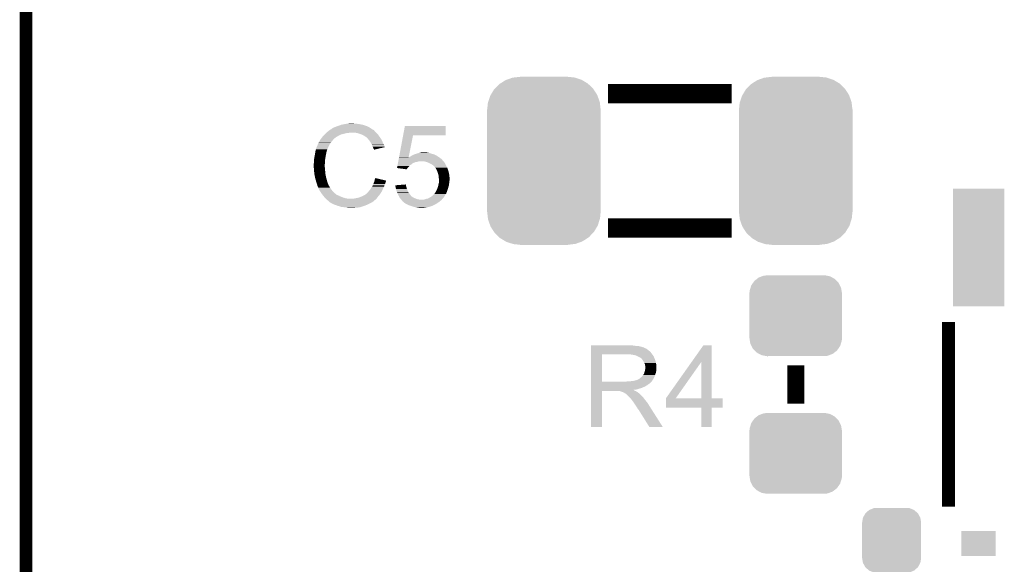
# Model space of a CAD drawing. Extents: x -1.3 to 24.2, y -3.9 to 53.4.
# Tile 39 of 57: x -1.3 to 10.4, y 33.7 to 40.2. Entities that reach past the tile are written whole.
import ezdxf

# ---------------------------------------------------------------- set-up
doc = ezdxf.new("R2010")
doc.units = 0
doc.layers.get('0').update_dxf_attribs({"linetype": 'CONTINUOUS'})
for name, color, linetype in [('TWO-WIRE_ETH_3_CLICK_V103_GKO', 9, 'CONTINUOUS'), ('TWO-WIRE_ETH_3_CLICK_V103_GTO', 11, 'CONTINUOUS'), ('TWO-WIRE_ETH_3_CLICK_V103_GTS', 8, 'CONTINUOUS')]:
    doc.layers.add(name, color=color, linetype=linetype)

# ---------------------------------------------------------------- blocks, each defined once
blk = doc.blocks.new('RECTANGLE_100')
blk.add_solid([(0.20447, 0.14986), (0.20447, -0.14986), (-0.20447, 0.14986), (-0.20447, -0.14986)])
blk = doc.blocks.new('RECTANGLE_120')
blk.add_solid([(0.30607, 0.70104), (0.30607, -0.70104), (-0.30607, 0.70104), (-0.30607, -0.70104)])
blk = doc.blocks.new('CUSTOM_123')
for points in [[(-0.521768, 0.92018), (-0.458702, 0.96078), (0.523942, 0.92018), (0.456402, 0.96078)], [(-0.458702, 0.96078), (-0.444408, 0.965888), (0.456402, 0.96078), (0.447904, 0.965888)], [(-0.444408, 0.965888), (-0.375158, 0.990632), (0.447904, 0.965888), (0.371302, 0.990632)], [(-0.375158, 0.990632), (-0.353176, 0.993158), (0.371302, 0.990632), (0.36348, 0.993158)], [(-0.353176, 0.993158), (-0.287056, 1.000756), (0.36348, 0.993158), (0.28702, 1.000756)], [(-0.287056, 1.000756), (-0.28702, 1.00076), (0.28702, 1.000756), (0.28702, 1.00076)], [(-0.28702, 1.00076), (-0.28702, 1.00203), (0.28702, 1.00076), (0.28702, 1.00203)], [(-0.634284, 0.783822), (-0.595062, 0.849068), (0.635656, 0.783822), (0.593656, 0.849068)], [(-0.595062, 0.849068), (-0.585994, 0.85842), (0.593656, 0.849068), (0.587634, 0.85842)], [(-0.585994, 0.85842), (-0.5333, 0.912756), (0.587634, 0.85842), (0.5316, 0.912756)], [(-0.5333, 0.912756), (-0.521768, 0.92018), (0.5316, 0.912756), (0.523942, 0.92018)], [(-0.664272, 0.700278), (-0.64077, 0.77303), (0.66551, 0.700278), (0.639514, 0.77303)], [(-0.64077, 0.77303), (-0.634284, 0.783822), (0.639514, 0.77303), (0.635656, 0.783822)], [(-0.67691, -0.61214), (-0.67691, 0.61214), (0.67691, -0.61214), (0.67691, 0.61214)], [(-0.67564, 0.61214), (-0.668042, 0.688606), (0.67564, 0.61214), (0.666852, 0.688606)], [(-0.668042, 0.688606), (-0.664272, 0.700278), (0.666852, 0.688606), (0.66551, 0.700278)], [(-0.666852, -0.6886), (-0.67564, -0.61214), (0.668042, -0.6886), (0.67564, -0.61214)], [(-0.665512, -0.700278), (-0.666852, -0.6886), (0.664268, -0.700278), (0.668042, -0.6886)], [(-0.639518, -0.773024), (-0.665512, -0.700278), (0.64077, -0.773024), (0.664268, -0.700278)], [(-0.63566, -0.783822), (-0.639518, -0.773024), (0.634278, -0.783822), (0.64077, -0.773024)], [(-0.59366, -0.849062), (-0.63566, -0.783822), (0.595062, -0.849062), (0.634278, -0.783822)], [(-0.587636, -0.85842), (-0.59366, -0.849062), (0.585986, -0.85842), (0.595062, -0.849062)], [(-0.531608, -0.912752), (-0.587636, -0.85842), (0.5333, -0.912752), (0.585986, -0.85842)], [(-0.523948, -0.920182), (-0.531608, -0.912752), (0.521758, -0.920182), (0.5333, -0.912752)], [(-0.45642, -0.960774), (-0.523948, -0.920182), (0.458702, -0.960774), (0.521758, -0.920182)], [(-0.44791, -0.96589), (-0.45642, -0.960774), (0.444384, -0.96589), (0.458702, -0.960774)], [(-0.37133, -0.990628), (-0.44791, -0.96589), (0.375158, -0.990628), (0.444384, -0.96589)], [(-0.363486, -0.993162), (-0.37133, -0.990628), (0.353106, -0.993162), (0.375158, -0.990628)], [(-0.28706, -1.000756), (-0.363486, -0.993162), (0.28702, -1.000756), (0.353106, -0.993162)], [(-0.28702, -1.00076), (-0.28706, -1.000756), (0.28702, -1.00076), (0.28702, -1.000756)], [(-0.28702, -1.00203), (-0.28702, -1.00076), (0.28702, -1.00203), (0.28702, -1.00076)]]:
    blk.add_solid(points)
blk = doc.blocks.new('CUSTOM_65')
for points in [[(-0.312264, 0.321732), (-0.26893, 0.360448), (0.312592, 0.321732), (0.268592, 0.360448)], [(-0.26893, 0.360448), (-0.267216, 0.361152), (0.268592, 0.360448), (0.26779, 0.361152)], [(-0.267216, 0.361152), (-0.213724, 0.383108), (0.26779, 0.361152), (0.21312, 0.383108)], [(-0.213724, 0.383108), (-0.20803, 0.383392), (0.21312, 0.383108), (0.212412, 0.383392)], [(-0.20803, 0.383392), (-0.154122, 0.38608), (0.212412, 0.383392), (0.154132, 0.38608)], [(-0.35179, 0.21082), (-0.342144, 0.268372), (0.35179, 0.21082), (0.34192, 0.268372)], [(-0.342144, 0.268372), (-0.341452, 0.269636), (0.34192, 0.268372), (0.341702, 0.269636)], [(-0.341452, 0.269636), (-0.313432, 0.320688), (0.341702, 0.269636), (0.313176, 0.320688)], [(-0.313432, 0.320688), (-0.312264, 0.321732), (0.313176, 0.320688), (0.312592, 0.321732)], [(-0.35179, 0.20955), (-0.35179, 0.21082), (0.35179, 0.20955), (0.35179, 0.21082)], [(-0.35179, -0.20955), (-0.35179, 0.20955), (0.35179, -0.20955), (0.35179, 0.20955)], [(-0.35179, -0.21082), (-0.35179, -0.20955), (0.35179, -0.21082), (0.35179, -0.20955)], [(-0.34192, -0.268358), (-0.35179, -0.21082), (0.342148, -0.268358), (0.35179, -0.21082)], [(-0.341702, -0.269636), (-0.34192, -0.268358), (0.341446, -0.269636), (0.342148, -0.268358)], [(-0.313184, -0.320676), (-0.341702, -0.269636), (0.31344, -0.320676), (0.341446, -0.269636)], [(-0.312594, -0.321732), (-0.313184, -0.320676), (0.312258, -0.321732), (0.31344, -0.320676)], [(-0.268602, -0.36044), (-0.312594, -0.321732), (0.26894, -0.36044), (0.312258, -0.321732)], [(-0.267792, -0.361154), (-0.268602, -0.36044), (0.2672, -0.361154), (0.26894, -0.36044)], [(-0.213136, -0.383104), (-0.267792, -0.361154), (0.213734, -0.383104), (0.2672, -0.361154)], [(-0.212414, -0.383394), (-0.213136, -0.383104), (0.207926, -0.383394), (0.213734, -0.383104)], [(-0.154122, -0.38608), (-0.212414, -0.383394), (0.154132, -0.38608), (0.207926, -0.383394)]]:
    blk.add_solid(points)
blk = doc.blocks.new('CUSTOM_137')
for points in [[(-0.439856, 0.455582), (-0.400444, 0.470062), (0.434534, 0.455582), (0.407772, 0.470062)], [(-0.400444, 0.470062), (-0.377868, 0.478356), (0.407772, 0.470062), (0.364386, 0.478356)], [(-0.377868, 0.478356), (-0.311896, 0.48133), (0.364386, 0.478356), (0.348828, 0.48133)], [(0.311896, 0.48133), (0.342906, 0.482462), (0.348828, 0.48133), (0.342906, 0.482462)], [(-0.538434, 0.331962), (-0.529594, 0.360796), (0.541078, 0.331962), (0.52677, 0.360796)], [(-0.529594, 0.360796), (-0.50865, 0.391118), (0.52677, 0.360796), (0.51172, 0.391118)], [(-0.50865, 0.391118), (-0.49206, 0.415132), (0.51172, 0.391118), (0.488542, 0.415132)], [(-0.49206, 0.415132), (-0.46173, 0.438634), (0.488542, 0.415132), (0.465856, 0.438634)], [(-0.46173, 0.438634), (-0.439856, 0.455582), (0.465856, 0.438634), (0.434534, 0.455582)], [(-0.55118, 0.2667), (-0.548948, 0.297656), (0.55118, 0.2667), (0.54639, 0.297656)], [(-0.55118, 0.26543), (-0.55118, 0.2667), (0.55118, 0.26543), (0.55118, 0.2667)], [(-0.55118, -0.26543), (-0.55118, 0.26543), (0.55118, -0.26543), (0.55118, 0.26543)], [(-0.548948, 0.297656), (-0.538434, 0.331962), (0.54639, 0.297656), (0.541078, 0.331962)], [(-0.55118, -0.2667), (-0.55118, -0.26543), (0.55118, -0.2667), (0.55118, -0.26543)], [(-0.546388, -0.297652), (-0.55118, -0.2667), (0.54895, -0.297652), (0.55118, -0.2667)], [(-0.541078, -0.331962), (-0.546388, -0.297652), (0.538432, -0.331962), (0.54895, -0.297652)], [(-0.526772, -0.360792), (-0.541078, -0.331962), (0.529596, -0.360792), (0.538432, -0.331962)], [(-0.511724, -0.391118), (-0.526772, -0.360792), (0.508648, -0.391118), (0.529596, -0.360792)], [(-0.488544, -0.41513), (-0.511724, -0.391118), (0.492062, -0.41513), (0.508648, -0.391118)], [(-0.465858, -0.438634), (-0.488544, -0.41513), (0.461728, -0.438634), (0.492062, -0.41513)], [(-0.434542, -0.45558), (-0.465858, -0.438634), (0.439858, -0.45558), (0.461728, -0.438634)], [(-0.407776, -0.470064), (-0.434542, -0.45558), (0.400436, -0.470064), (0.439858, -0.45558)], [(-0.3644, -0.478356), (-0.407776, -0.470064), (0.377868, -0.478356), (0.400436, -0.470064)], [(-0.348842, -0.48133), (-0.3644, -0.478356), (0.311896, -0.48133), (0.377868, -0.478356)], [(-0.342912, -0.482464), (-0.348842, -0.48133), (-0.342912, -0.482464), (-0.311896, -0.48133)]]:
    blk.add_solid(points)

msp = doc.modelspace()

# ---------------------------------------------------------------- linework, layer by layer
at = {"layer": 'TWO-WIRE_ETH_3_CLICK_V103_GKO', "const_width": 0.1524}
msp.add_lwpolyline([(-1.27, -3.81), (-1.27, 50.1396)], dxfattribs=at)
at = {"layer": 'TWO-WIRE_ETH_3_CLICK_V103_GTO'}
for points, const_width in [([(5.66166, 39.3573), (7.13486, 39.3573)], 0.2286), ([(5.66166, 37.7571), (7.13486, 37.7571)], 0.2286), ([(9.72058, 34.43478), (9.72058, 36.63442)], 0.1524), ([(7.8994, 35.6616), (7.8994, 36.1188)], 0.2032)]:
    msp.add_lwpolyline(points, dxfattribs=dict(at, const_width=const_width))
for points in [[(2.379994, 38.945826), (2.390142, 38.9509), (2.83514, 38.945826), (2.828034, 38.9509)], [(2.390142, 38.9509), (2.397754, 38.953438), (2.828034, 38.9509), (2.82448, 38.953438)], [(2.397754, 38.953438), (2.39776, 38.95344), (2.82448, 38.953438), (2.824478, 38.95344)], [(2.39776, 38.95344), (2.40792, 38.95852), (2.824478, 38.95344), (2.81432, 38.95852)], [(2.40792, 38.95852), (2.420618, 38.9636), (2.81432, 38.95852), (2.80416, 38.9636)], [(2.420618, 38.9636), (2.433318, 38.96868), (2.80416, 38.9636), (2.79273, 38.96868)], [(2.433318, 38.96868), (2.44856, 38.97376), (2.79273, 38.96868), (2.7813, 38.97376)], [(2.44856, 38.97376), (2.466342, 38.97884), (2.7813, 38.97376), (2.765046, 38.97884)], [(2.466342, 38.97884), (2.484122, 38.98646), (2.765046, 38.97884), (2.740662, 38.98646)], [(2.484122, 38.98646), (2.52476, 38.99408), (2.740662, 38.98646), (2.702558, 38.99408)], [(2.52476, 38.99408), (2.55524, 38.99916), (2.702558, 38.99408), (2.667, 38.99916)], [(2.55524, 38.99916), (2.57048, 39.0017), (2.667, 38.99916), (2.651762, 39.0017)], [(2.57048, 39.0017), (2.616198, 39.00424), (2.639062, 39.0017), (2.628902, 39.00424)], [(3.222234, 38.85946), (3.243592, 38.973738), (3.728698, 38.85946), (3.72872, 38.973738)], [(3.243592, 38.973738), (3.243598, 38.97376), (3.72872, 38.973738), (3.243598, 38.97376)], [(2.250184, 38.828978), (2.25552, 38.8366), (2.41046, 38.828978), (2.420618, 38.8366)], [(2.25552, 38.8366), (2.255522, 38.836602), (2.420618, 38.8366), (2.42062, 38.836602)], [(2.255522, 38.836602), (2.257826, 38.839138), (2.42062, 38.836602), (2.423158, 38.839138)], [(2.257826, 38.839138), (2.273992, 38.85692), (2.423158, 38.839138), (2.453642, 38.85692)], [(2.273992, 38.85692), (2.28092, 38.86454), (2.453642, 38.85692), (2.47015, 38.86454)], [(2.28092, 38.86454), (2.28854, 38.87216), (2.47015, 38.86454), (2.486658, 38.87216)], [(2.28854, 38.87216), (2.30378, 38.8874), (2.486658, 38.87216), (2.54762, 38.8874)], [(2.30378, 38.8874), (2.30632, 38.88994), (2.54762, 38.8874), (2.573022, 38.88994)], [(2.30632, 38.88994), (2.30886, 38.89248), (2.573022, 38.88994), (2.585718, 38.89248)], [(2.30886, 38.89248), (2.326868, 38.907718), (2.90068, 38.89248), (2.885442, 38.907718)], [(2.326868, 38.907718), (2.335876, 38.91534), (2.885442, 38.907718), (2.88036, 38.91534)], [(2.335876, 38.91534), (2.341882, 38.920422), (2.88036, 38.91534), (2.875278, 38.920422)], [(2.341882, 38.920422), (2.346106, 38.922958), (2.875278, 38.920422), (2.87274, 38.922958)], [(2.346106, 38.922958), (2.350336, 38.925498), (2.87274, 38.922958), (2.867664, 38.925498)], [(2.350336, 38.925498), (2.354562, 38.928034), (2.867664, 38.925498), (2.865126, 38.928034)], [(2.354562, 38.928034), (2.354572, 38.92804), (2.865126, 38.928034), (2.862584, 38.92804)], [(2.354572, 38.92804), (2.375728, 38.94074), (2.862584, 38.92804), (2.84226, 38.94074)], [(2.375728, 38.94074), (2.37998, 38.943292), (2.84226, 38.94074), (2.838688, 38.943292)], [(2.37998, 38.943292), (2.379994, 38.945826), (2.838688, 38.943292), (2.83514, 38.945826)], [(2.679698, 38.8874), (2.649218, 38.89248), (2.90576, 38.8874), (2.90068, 38.89248)], [(2.70764, 38.87724), (2.679698, 38.8874), (2.91592, 38.87724), (2.90576, 38.8874)], [(2.715266, 38.874698), (2.70764, 38.87724), (2.918462, 38.874698), (2.91592, 38.87724)], [(2.730498, 38.86962), (2.715266, 38.874698), (2.922526, 38.86962), (2.918462, 38.874698)], [(2.74574, 38.862), (2.730498, 38.86962), (2.92862, 38.862), (2.922526, 38.86962)], [(2.75082, 38.85946), (2.74574, 38.862), (2.930436, 38.85946), (2.92862, 38.862)], [(2.763522, 38.85184), (2.75082, 38.85946), (2.935878, 38.85184), (2.930436, 38.85946)], [(2.773676, 38.846762), (2.763522, 38.85184), (2.939506, 38.846762), (2.935878, 38.85184)], [(2.77622, 38.84422), (2.773676, 38.846762), (2.941322, 38.84422), (2.939506, 38.846762)], [(2.796224, 38.82644), (2.77622, 38.84422), (2.954022, 38.82644), (2.941322, 38.84422)], [(3.173336, 38.59784), (3.22223, 38.859442), (3.287312, 38.59784), (3.340096, 38.859442)], [(3.22223, 38.859442), (3.222234, 38.85946), (3.340096, 38.859442), (3.728698, 38.85946)], [(2.183552, 38.694356), (2.193712, 38.72484), (2.31902, 38.694356), (2.33172, 38.72484)], [(2.193712, 38.72484), (2.19456, 38.72738), (2.33172, 38.72484), (2.33299, 38.72738)], [(2.19456, 38.72738), (2.207706, 38.755318), (2.33299, 38.72738), (2.34696, 38.755318)], [(2.207706, 38.755318), (2.21488, 38.770564), (2.34696, 38.755318), (2.358818, 38.770564)], [(2.21488, 38.770564), (2.214886, 38.773106), (2.358818, 38.770564), (2.360794, 38.773106)], [(2.214886, 38.773106), (2.21742, 38.775644), (2.360794, 38.773106), (2.362768, 38.775644)], [(2.21742, 38.775644), (2.219964, 38.783262), (2.362768, 38.775644), (2.368694, 38.783262)], [(2.219964, 38.783262), (2.225042, 38.788344), (2.368694, 38.783262), (2.372646, 38.788344)], [(2.225042, 38.788344), (2.23012, 38.798498), (2.372646, 38.788344), (2.380544, 38.798498)], [(2.23012, 38.798498), (2.231642, 38.801038), (2.380544, 38.798498), (2.38252, 38.801038)], [(2.231642, 38.801038), (2.237738, 38.8112), (2.38252, 38.801038), (2.392682, 38.8112)], [(2.237738, 38.8112), (2.250184, 38.828978), (2.392682, 38.8112), (2.41046, 38.828978)], [(2.79908, 38.8239), (2.796224, 38.82644), (2.955474, 38.8239), (2.954022, 38.82644)], [(2.811272, 38.80866), (2.79908, 38.8239), (2.96418, 38.80866), (2.955474, 38.8239)], [(2.8194, 38.7985), (2.811272, 38.80866), (2.96926, 38.7985), (2.96418, 38.80866)], [(2.826512, 38.78834), (2.8194, 38.7985), (2.97434, 38.78834), (2.96926, 38.7985)], [(2.837178, 38.7731), (2.826512, 38.78834), (2.981114, 38.7731), (2.97434, 38.78834)], [(2.84099, 38.76548), (2.837178, 38.7731), (2.9845, 38.76548), (2.981114, 38.7731)], [(2.84988, 38.7477), (2.84099, 38.76548), (2.993392, 38.7477), (2.9845, 38.76548)], [(2.85101, 38.745158), (2.84988, 38.7477), (2.994662, 38.745158), (2.993392, 38.7477)], [(2.86004, 38.72484), (2.85101, 38.745158), (3.000736, 38.72484), (2.994662, 38.745158)], [(2.862584, 38.719754), (2.86004, 38.72484), (3.002256, 38.719754), (3.000736, 38.72484)], [(2.86512, 38.71468), (2.862584, 38.719754), (2.981094, 38.71468), (3.002256, 38.719754)], [(2.8702, 38.699444), (2.86512, 38.71468), (2.917552, 38.699444), (2.981094, 38.71468)], [(2.16154, 38.577522), (2.16408, 38.5953), (2.29362, 38.577522), (2.296582, 38.5953)], [(2.16408, 38.5953), (2.16646, 38.608), (2.296582, 38.5953), (2.2987, 38.608)], [(2.16646, 38.608), (2.1717, 38.63594), (2.2987, 38.608), (2.30378, 38.63594)], [(2.1717, 38.63594), (2.17551, 38.6588), (2.30378, 38.63594), (2.30886, 38.6588)], [(2.17551, 38.6588), (2.178896, 38.679118), (2.30886, 38.6588), (2.313938, 38.679118)], [(2.178896, 38.679118), (2.179322, 38.681662), (2.313938, 38.679118), (2.31521, 38.681662)], [(2.179322, 38.681662), (2.180166, 38.684196), (2.31521, 38.681662), (2.316478, 38.684196)], [(2.180166, 38.684196), (2.181858, 38.689274), (2.316478, 38.684196), (2.31648, 38.689274)], [(2.181858, 38.689274), (2.182704, 38.691814), (2.31648, 38.689274), (2.319014, 38.691814)], [(2.182704, 38.691814), (2.183552, 38.694356), (2.319014, 38.691814), (2.31902, 38.694356)], [(2.875274, 38.694366), (2.8702, 38.699444), (2.896374, 38.694366), (2.917552, 38.699444)], [(2.87528, 38.689308), (2.875274, 38.694366), (2.87528, 38.689308), (2.896374, 38.694366)], [(3.170962, 38.58514), (3.17287, 38.595352), (3.6703, 38.58514), (3.656006, 38.595352)], [(3.17287, 38.595352), (3.173336, 38.59784), (3.286812, 38.595352), (3.289306, 38.59784)], [(3.286812, 38.595352), (3.287312, 38.59784), (3.656006, 38.595352), (3.652522, 38.59784)], [(3.289306, 38.59784), (3.291846, 38.597854), (3.652522, 38.59784), (3.652502, 38.597854)], [(3.291846, 38.597854), (3.294388, 38.60292), (3.652502, 38.597854), (3.64541, 38.60292)], [(3.294388, 38.60292), (3.302, 38.60546), (3.64541, 38.60292), (3.641854, 38.60546)], [(3.302, 38.60546), (3.312158, 38.61054), (3.641854, 38.60546), (3.634742, 38.61054)], [(3.312158, 38.61054), (3.312162, 38.610542), (3.634742, 38.61054), (3.63474, 38.610542)], [(3.312162, 38.610542), (3.319778, 38.615618), (3.63474, 38.610542), (3.625856, 38.615618)], [(3.319778, 38.615618), (3.342642, 38.62832), (3.625856, 38.615618), (3.603628, 38.62832)], [(3.342642, 38.62832), (3.349626, 38.63086), (3.603628, 38.62832), (3.599182, 38.63086)], [(3.349626, 38.63086), (3.37058, 38.63848), (3.599182, 38.63086), (3.572512, 38.63848)], [(3.37058, 38.63848), (3.395344, 38.6461), (3.572512, 38.63848), (3.54584, 38.6461)], [(3.395344, 38.6461), (3.4036, 38.64864), (3.54584, 38.6461), (3.538218, 38.64864)], [(3.4036, 38.64864), (3.414598, 38.651178), (3.538218, 38.64864), (3.5306, 38.651178)], [(3.414598, 38.651178), (3.43662, 38.65626), (3.5306, 38.651178), (3.505202, 38.65626)], [(3.43662, 38.65626), (3.454386, 38.658798), (3.492504, 38.65626), (3.484882, 38.658798)], [(3.454386, 38.658798), (3.454402, 38.6588), (3.484882, 38.658798), (3.454402, 38.6588)], [(2.15646, 38.521642), (2.159, 38.531802), (2.289628, 38.521642), (2.290354, 38.531802)], [(2.15646, 38.506402), (2.15646, 38.521642), (2.28854, 38.506402), (2.289628, 38.521642)], [(2.15646, 38.5064), (2.15646, 38.506402), (2.288542, 38.5064), (2.28854, 38.506402)], [(2.157604, 38.483538), (2.15646, 38.5064), (2.288542, 38.483538), (2.288542, 38.5064)], [(2.157986, 38.475916), (2.157604, 38.483538), (2.29108, 38.475916), (2.288542, 38.483538)], [(2.159, 38.55974), (2.16154, 38.577522), (2.292348, 38.55974), (2.29362, 38.577522)], [(2.159, 38.531802), (2.159, 38.55974), (2.290354, 38.531802), (2.292348, 38.55974)], [(3.149604, 38.470864), (3.151972, 38.48354), (3.274084, 38.470864), (3.28676, 38.48354)], [(3.151972, 38.48354), (3.154346, 38.496238), (3.28676, 38.48354), (3.296918, 38.496238)], [(3.154346, 38.496238), (3.156244, 38.506398), (3.296918, 38.496238), (3.307078, 38.506398)], [(3.156244, 38.506398), (3.157668, 38.514018), (3.307078, 38.506398), (3.319778, 38.514018)], [(3.157668, 38.514018), (3.159092, 38.521638), (3.319778, 38.514018), (3.3274, 38.521638)], [(3.159092, 38.521638), (3.159568, 38.524178), (3.3274, 38.521638), (3.332476, 38.524178)], [(3.159568, 38.524178), (3.160042, 38.526718), (3.332476, 38.524178), (3.33502, 38.526718)], [(3.160042, 38.526718), (3.16289, 38.541958), (3.33502, 38.526718), (3.370578, 38.541958)], [(3.16289, 38.541958), (3.163366, 38.5445), (3.370578, 38.541958), (3.388358, 38.5445)], [(3.163366, 38.5445), (3.164316, 38.54958), (3.388358, 38.5445), (3.40614, 38.54958)], [(3.164316, 38.54958), (3.16479, 38.55212), (3.40614, 38.54958), (3.418838, 38.55212)], [(3.16479, 38.55212), (3.165264, 38.554658), (3.702684, 38.55212), (3.70078, 38.554658)], [(3.165264, 38.554658), (3.167638, 38.567354), (3.70078, 38.554658), (3.688086, 38.567354)], [(3.167638, 38.567354), (3.168112, 38.569892), (3.688086, 38.567354), (3.68808, 38.569892)], [(3.168112, 38.569892), (3.170962, 38.58514), (3.68808, 38.569892), (3.6703, 38.58514)], [(3.474718, 38.54958), (3.456938, 38.55212), (3.70459, 38.54958), (3.702684, 38.55212)], [(3.505198, 38.54196), (3.474718, 38.54958), (3.710306, 38.54196), (3.70459, 38.54958)], [(3.524256, 38.534338), (3.505198, 38.54196), (3.716022, 38.534338), (3.710306, 38.54196)], [(3.5306, 38.5318), (3.524256, 38.534338), (3.717546, 38.5318), (3.716022, 38.534338)], [(3.55092, 38.52164), (3.5306, 38.5318), (3.72364, 38.52164), (3.717546, 38.5318)], [(3.568698, 38.511482), (3.55092, 38.52164), (3.72872, 38.511482), (3.72364, 38.52164)], [(3.581398, 38.501322), (3.568698, 38.511482), (3.7338, 38.501322), (3.72872, 38.511482)], [(3.589014, 38.493706), (3.581398, 38.501322), (3.737608, 38.493706), (3.7338, 38.501322)], [(3.591538, 38.4937), (3.589014, 38.493706), (3.737612, 38.4937), (3.737608, 38.493706)], [(3.59156, 38.491166), (3.591538, 38.4937), (3.738878, 38.491166), (3.737612, 38.4937)], [(3.591568, 38.491158), (3.59156, 38.491166), (3.738882, 38.491158), (3.738878, 38.491166)], [(3.60511, 38.475918), (3.591568, 38.491158), (3.749042, 38.475918), (3.738882, 38.491158)], [(2.159, 38.4556), (2.157986, 38.475916), (2.29108, 38.4556), (2.29108, 38.475916)], [(2.159764, 38.447978), (2.159, 38.4556), (2.29108, 38.447978), (2.29108, 38.4556)], [(2.161286, 38.432742), (2.159764, 38.447978), (2.29362, 38.432742), (2.29108, 38.447978)], [(2.16408, 38.404798), (2.161286, 38.432742), (2.29577, 38.404798), (2.29362, 38.432742)], [(2.164978, 38.399718), (2.16408, 38.404798), (2.29616, 38.399718), (2.29577, 38.404798)], [(2.1717, 38.36162), (2.164978, 38.399718), (2.30378, 38.36162), (2.29616, 38.399718)], [(2.17678, 38.3413), (2.1717, 38.36162), (2.309586, 38.3413), (2.30378, 38.36162)], [(3.149784, 38.47084), (3.149604, 38.470864), (3.27406, 38.47084), (3.274084, 38.470864)], [(3.263888, 38.455602), (3.149784, 38.47084), (3.263888, 38.455602), (3.27406, 38.47084)], [(3.611878, 38.4683), (3.60511, 38.475918), (3.750948, 38.4683), (3.749042, 38.475918)], [(3.618232, 38.455598), (3.611878, 38.4683), (3.754122, 38.455598), (3.750948, 38.4683)], [(3.62458, 38.4429), (3.618232, 38.455598), (3.758884, 38.4429), (3.754122, 38.455598)], [(3.627354, 38.435278), (3.62458, 38.4429), (3.76174, 38.435278), (3.758884, 38.4429)], [(3.634742, 38.41496), (3.627354, 38.435278), (3.76682, 38.41496), (3.76174, 38.435278)], [(3.64236, 38.38956), (3.634742, 38.41496), (3.7719, 38.38956), (3.76682, 38.41496)], [(3.64236, 38.389558), (3.64236, 38.38956), (3.771902, 38.389558), (3.7719, 38.38956)], [(3.64744, 38.366702), (3.64236, 38.389558), (3.77444, 38.366702), (3.771902, 38.389558)], [(3.64744, 38.3667), (3.64744, 38.366702), (3.77444, 38.3667), (3.77444, 38.366702)], [(3.64744, 38.348924), (3.64744, 38.3667), (3.776218, 38.348924), (3.77444, 38.3667)], [(2.181136, 38.32606), (2.17678, 38.3413), (2.31394, 38.32606), (2.309586, 38.3413)], [(2.18694, 38.30574), (2.181136, 38.32606), (2.319362, 38.30574), (2.31394, 38.32606)], [(2.192868, 38.287958), (2.18694, 38.30574), (2.324104, 38.287958), (2.319362, 38.30574)], [(2.193716, 38.285416), (2.192868, 38.287958), (2.326642, 38.285416), (2.324104, 38.287958)], [(2.195408, 38.280338), (2.193716, 38.285416), (2.32918, 38.280338), (2.326642, 38.285416)], [(2.1971, 38.275258), (2.195408, 38.280338), (2.330874, 38.275258), (2.32918, 38.280338)], [(2.197736, 38.27272), (2.1971, 38.275258), (2.33172, 38.27272), (2.330874, 38.275258)], [(2.199642, 38.2651), (2.197736, 38.27272), (2.335532, 38.2651), (2.33172, 38.27272)], [(2.202182, 38.257482), (2.199642, 38.2651), (2.33934, 38.257482), (2.335532, 38.2651)], [(2.20472, 38.249862), (2.202182, 38.257482), (2.344104, 38.249862), (2.33934, 38.257482)], [(2.20726, 38.24478), (2.20472, 38.249862), (2.347278, 38.24478), (2.344104, 38.249862)], [(2.210846, 38.23716), (2.20726, 38.24478), (2.35204, 38.23716), (2.347278, 38.24478)], [(2.8448, 38.2397), (2.850892, 38.247318), (2.990306, 38.2397), (2.99466, 38.247318)], [(2.850892, 38.247318), (2.85496, 38.252402), (2.99466, 38.247318), (2.99611, 38.252402)], [(2.85496, 38.252402), (2.8604, 38.265098), (2.99611, 38.252402), (2.999738, 38.265098)], [(2.8604, 38.265098), (2.866932, 38.280338), (2.999738, 38.265098), (3.007358, 38.280338)], [(2.866932, 38.280338), (2.8702, 38.28796), (3.007358, 38.280338), (3.008882, 38.28796)], [(2.8702, 38.28796), (2.872104, 38.293038), (3.008882, 38.28796), (3.0099, 38.293038)], [(2.872104, 38.293038), (2.875912, 38.303198), (3.0099, 38.293038), (3.01498, 38.303198)], [(2.875912, 38.303198), (2.87782, 38.308282), (3.01498, 38.303198), (3.016248, 38.308282)], [(2.87782, 38.308282), (2.879088, 38.313358), (3.016248, 38.308282), (3.017518, 38.313358)], [(2.879088, 38.313358), (2.880358, 38.318436), (3.017518, 38.313358), (3.020058, 38.318436)], [(2.880358, 38.318436), (2.88099, 38.320962), (3.020058, 38.318436), (3.02006, 38.320962)], [(2.88099, 38.320962), (2.8829, 38.328598), (3.02006, 38.320962), (2.987628, 38.328598)], [(2.8829, 38.328598), (2.89054, 38.351456), (2.987628, 38.328598), (2.89054, 38.351456)], [(3.1293, 38.2651), (3.160434, 38.267636), (3.256282, 38.2651), (3.25628, 38.267636)], [(3.129932, 38.260018), (3.1293, 38.2651), (3.256282, 38.260018), (3.256282, 38.2651)], [(3.13182, 38.24478), (3.129932, 38.260018), (3.261358, 38.24478), (3.256282, 38.260018)], [(3.136338, 38.224458), (3.13182, 38.24478), (3.26644, 38.224458), (3.261358, 38.24478)], [(3.160434, 38.267636), (3.2228, 38.272716), (3.25628, 38.267636), (3.253742, 38.272716)], [(3.2228, 38.272716), (3.25374, 38.275236), (3.253742, 38.272716), (3.25374, 38.275236)], [(3.62966, 38.227), (3.63982, 38.257482), (3.75666, 38.227), (3.765368, 38.257482)], [(3.63982, 38.257482), (3.640906, 38.262558), (3.765368, 38.257482), (3.76682, 38.262558)], [(3.640906, 38.262558), (3.644174, 38.2778), (3.76682, 38.262558), (3.76936, 38.2778)], [(3.644174, 38.2778), (3.64744, 38.29304), (3.76936, 38.2778), (3.771536, 38.29304)], [(3.649978, 38.341302), (3.64744, 38.348924), (3.77698, 38.341302), (3.776218, 38.348924)], [(3.64744, 38.29304), (3.647802, 38.29558), (3.771536, 38.29304), (3.7719, 38.29558)], [(3.647802, 38.29558), (3.649616, 38.308278), (3.7719, 38.29558), (3.77444, 38.308278)], [(3.649616, 38.308278), (3.64998, 38.310822), (3.77444, 38.308278), (3.77444, 38.310822)], [(3.64998, 38.328598), (3.649978, 38.341302), (3.77698, 38.328598), (3.77698, 38.341302)], [(3.64998, 38.318438), (3.64998, 38.328598), (3.77444, 38.318438), (3.77698, 38.328598)], [(3.64998, 38.310822), (3.64998, 38.318438), (3.77444, 38.310822), (3.77444, 38.318438)], [(2.221604, 38.2143), (2.210846, 38.23716), (2.36728, 38.2143), (2.35204, 38.23716)], [(2.22758, 38.2016), (2.221604, 38.2143), (2.37744, 38.2016), (2.36728, 38.2143)], [(2.236048, 38.1889), (2.22758, 38.2016), (2.3876, 38.1889), (2.37744, 38.2016)], [(2.249592, 38.168582), (2.236048, 38.1889), (2.410458, 38.168582), (2.3876, 38.1889)], [(2.25298, 38.1635), (2.249592, 38.168582), (2.416812, 38.1635), (2.410458, 38.168582)], [(2.264704, 38.14826), (2.25298, 38.1635), (2.435866, 38.14826), (2.416812, 38.1635)], [(2.264706, 38.148258), (2.264704, 38.14826), (2.440944, 38.148258), (2.435866, 38.14826)], [(2.268612, 38.14318), (2.264706, 38.148258), (2.451102, 38.14318), (2.440944, 38.148258)], [(2.270568, 38.140638), (2.268612, 38.14318), (2.458724, 38.140638), (2.451102, 38.14318)], [(2.274474, 38.13556), (2.270568, 38.140638), (2.46634, 38.13556), (2.458724, 38.140638)], [(2.27838, 38.130482), (2.274474, 38.13556), (2.479882, 38.130482), (2.46634, 38.13556)], [(2.280922, 38.12794), (2.27838, 38.130482), (2.48666, 38.12794), (2.479882, 38.130482)], [(2.29108, 38.11778), (2.280922, 38.12794), (2.512056, 38.11778), (2.48666, 38.12794)], [(2.69748, 38.120322), (2.72542, 38.13048), (2.915918, 38.120322), (2.923538, 38.13048)], [(2.72542, 38.13048), (2.725422, 38.130482), (2.923538, 38.13048), (2.92354, 38.130482)], [(2.725422, 38.130482), (2.755898, 38.14572), (2.92354, 38.130482), (2.936874, 38.14572)], [(2.755898, 38.14572), (2.764784, 38.150798), (2.936874, 38.14572), (2.94132, 38.150798)], [(2.764784, 38.150798), (2.773678, 38.15588), (2.94132, 38.150798), (2.944706, 38.15588)], [(2.773678, 38.15588), (2.78638, 38.16604), (2.944706, 38.15588), (2.95148, 38.16604)], [(2.78638, 38.16604), (2.794004, 38.173662), (2.95148, 38.16604), (2.95656, 38.173662)], [(2.794004, 38.173662), (2.79908, 38.176204), (2.95656, 38.173662), (2.958254, 38.176204)], [(2.79908, 38.176204), (2.80416, 38.18382), (2.958254, 38.176204), (2.963332, 38.18382)], [(2.80416, 38.18382), (2.807968, 38.188898), (2.963332, 38.18382), (2.966718, 38.188898)], [(2.807968, 38.188898), (2.811782, 38.19398), (2.966718, 38.188898), (2.96894, 38.19398)], [(2.811782, 38.19398), (2.8194, 38.201602), (2.96894, 38.19398), (2.972276, 38.201602)], [(2.8194, 38.201602), (2.82702, 38.21176), (2.972276, 38.201602), (2.97672, 38.21176)], [(2.82702, 38.21176), (2.837182, 38.224462), (2.97672, 38.21176), (2.982278, 38.224462)], [(2.837182, 38.224462), (2.83972, 38.22954), (2.982278, 38.224462), (2.9845, 38.22954)], [(2.83972, 38.22954), (2.8448, 38.2397), (2.9845, 38.22954), (2.990306, 38.2397)], [(3.1369, 38.221922), (3.136338, 38.224458), (3.267568, 38.221922), (3.26644, 38.224458)], [(3.1496, 38.18382), (3.1369, 38.221922), (3.284504, 38.18382), (3.267568, 38.221922)], [(3.151778, 38.17874), (3.1496, 38.18382), (3.286762, 38.17874), (3.284504, 38.18382)], [(3.16484, 38.14826), (3.151778, 38.17874), (3.309622, 38.14826), (3.286762, 38.17874)], [(3.16992, 38.1381), (3.16484, 38.14826), (3.317242, 38.1381), (3.309622, 38.14826)], [(3.17119, 38.13556), (3.16992, 38.1381), (3.31978, 38.13556), (3.317242, 38.1381)], [(3.17246, 38.13302), (3.17119, 38.13556), (3.32359, 38.13302), (3.31978, 38.13556)], [(3.173984, 38.13048), (3.17246, 38.13302), (3.3274, 38.13048), (3.32359, 38.13302)], [(3.178556, 38.12286), (3.173984, 38.13048), (3.337562, 38.12286), (3.3274, 38.13048)], [(3.54076, 38.12032), (3.557692, 38.13048), (3.704774, 38.12032), (3.71348, 38.13048)], [(3.557692, 38.13048), (3.566162, 38.135562), (3.71348, 38.13048), (3.71602, 38.135562)], [(3.566162, 38.135562), (3.581396, 38.150798), (3.71602, 38.135562), (3.72364, 38.150798)], [(3.581396, 38.150798), (3.591562, 38.160964), (3.72364, 38.150798), (3.7309, 38.160964)], [(3.591562, 38.160964), (3.594106, 38.166042), (3.7309, 38.160964), (3.734526, 38.166042)], [(3.594106, 38.166042), (3.599168, 38.168578), (3.734526, 38.166042), (3.736338, 38.168578)], [(3.599168, 38.168578), (3.59918, 38.168584), (3.736338, 38.168578), (3.73634, 38.168584)], [(3.59918, 38.168584), (3.60934, 38.183822), (3.73634, 38.168584), (3.742054, 38.183822)], [(3.60934, 38.183822), (3.611878, 38.1889), (3.742054, 38.183822), (3.74396, 38.1889)], [(3.611878, 38.1889), (3.6195, 38.20414), (3.74396, 38.1889), (3.74904, 38.20414)], [(3.6195, 38.20414), (3.62966, 38.227), (3.74904, 38.20414), (3.75666, 38.227)], [(2.291082, 38.117778), (2.29108, 38.11778), (2.51206, 38.117778), (2.512056, 38.11778)], [(2.297176, 38.11016), (2.291082, 38.117778), (2.54, 38.11016), (2.51206, 38.117778)], [(2.301238, 38.105082), (2.297176, 38.11016), (2.57047, 38.105082), (2.54, 38.11016)], [(2.301242, 38.10508), (2.301238, 38.105082), (2.570482, 38.10508), (2.57047, 38.105082)], [(2.313938, 38.094922), (2.301242, 38.10508), (2.89306, 38.094922), (2.903218, 38.10508)], [(2.313942, 38.09492), (2.313938, 38.094922), (2.89306, 38.09492), (2.89306, 38.094922)], [(2.3241, 38.084762), (2.313942, 38.09492), (2.881446, 38.084762), (2.89306, 38.09492)], [(2.334258, 38.07714), (2.3241, 38.084762), (2.872734, 38.07714), (2.881446, 38.084762)], [(2.334274, 38.077126), (2.334258, 38.07714), (2.870194, 38.077126), (2.872734, 38.07714)], [(2.33934, 38.07206), (2.334274, 38.077126), (2.867652, 38.07206), (2.870194, 38.077126)], [(2.341884, 38.069516), (2.33934, 38.07206), (2.860038, 38.069516), (2.867652, 38.07206)], [(2.346958, 38.064442), (2.341884, 38.069516), (2.854962, 38.064442), (2.860038, 38.069516)], [(2.346964, 38.064438), (2.346958, 38.064442), (2.854958, 38.064438), (2.854962, 38.064442)], [(2.354574, 38.059364), (2.346964, 38.064438), (2.8465, 38.059364), (2.854958, 38.064438)], [(2.357098, 38.05936), (2.354574, 38.059364), (2.846492, 38.05936), (2.8465, 38.059364)], [(2.35712, 38.056834), (2.357098, 38.05936), (2.842282, 38.056834), (2.846492, 38.05936)], [(2.357148, 38.05682), (2.35712, 38.056834), (2.84226, 38.05682), (2.842282, 38.056834)], [(2.39776, 38.0365), (2.357148, 38.05682), (2.80162, 38.0365), (2.84226, 38.05682)], [(2.41935, 38.02888), (2.39776, 38.0365), (2.7813, 38.02888), (2.80162, 38.0365)], [(2.44094, 38.02126), (2.41935, 38.02888), (2.76352, 38.02126), (2.7813, 38.02888)], [(2.481578, 38.00856), (2.44094, 38.02126), (2.725418, 38.00856), (2.76352, 38.02126)], [(2.501898, 38.00602), (2.481578, 38.00856), (2.717798, 38.00602), (2.725418, 38.00856)], [(2.631442, 38.10508), (2.6416, 38.10762), (2.903218, 38.10508), (2.905758, 38.10762)], [(2.6416, 38.10762), (2.6543, 38.11016), (2.905758, 38.10762), (2.908298, 38.11016)], [(2.6543, 38.11016), (2.667, 38.1127), (2.908298, 38.11016), (2.910202, 38.1127)], [(2.667, 38.1127), (2.69748, 38.120322), (2.910202, 38.1127), (2.915918, 38.120322)], [(3.183128, 38.11524), (3.178556, 38.12286), (3.3528, 38.11524), (3.337562, 38.12286)], [(3.187698, 38.107622), (3.183128, 38.11524), (3.370576, 38.107622), (3.3528, 38.11524)], [(3.1877, 38.10762), (3.187698, 38.107622), (3.37058, 38.10762), (3.370576, 38.107622)], [(3.19532, 38.1), (3.1877, 38.10762), (3.390902, 38.1), (3.37058, 38.10762)], [(3.197858, 38.097462), (3.19532, 38.1), (3.403592, 38.097462), (3.390902, 38.1)], [(3.199554, 38.09492), (3.197858, 38.097462), (3.416298, 38.09492), (3.403592, 38.097462)], [(3.201248, 38.09238), (3.199554, 38.09492), (3.441698, 38.09238), (3.416298, 38.09492)], [(3.20294, 38.08984), (3.201248, 38.09238), (3.67792, 38.08984), (3.68046, 38.09238)], [(3.208022, 38.084758), (3.20294, 38.08984), (3.672838, 38.084758), (3.67792, 38.08984)], [(3.215636, 38.077142), (3.208022, 38.084758), (3.663316, 38.077142), (3.672838, 38.084758)], [(3.218176, 38.069536), (3.215636, 38.077142), (3.65381, 38.069536), (3.663316, 38.077142)], [(3.223238, 38.06952), (3.218176, 38.069536), (3.65379, 38.06952), (3.65381, 38.069536)], [(3.22326, 38.06699), (3.223238, 38.06952), (3.650626, 38.06699), (3.65379, 38.06952)], [(3.226828, 38.06444), (3.22326, 38.06699), (3.64744, 38.06444), (3.650626, 38.06699)], [(3.24104, 38.05428), (3.226828, 38.06444), (3.6322, 38.05428), (3.64744, 38.06444)], [(3.256278, 38.044122), (3.24104, 38.05428), (3.617976, 38.044122), (3.6322, 38.05428)], [(3.261362, 38.04158), (3.256278, 38.044122), (3.614418, 38.04158), (3.617976, 38.044122)], [(3.2766, 38.03396), (3.261362, 38.04158), (3.599178, 38.03396), (3.614418, 38.04158)], [(3.294382, 38.02634), (3.2766, 38.03396), (3.583938, 38.02634), (3.599178, 38.03396)], [(3.308606, 38.02126), (3.294382, 38.02634), (3.573778, 38.02126), (3.583938, 38.02634)], [(3.32994, 38.01364), (3.308606, 38.02126), (3.55092, 38.01364), (3.573778, 38.02126)], [(3.35661, 38.00602), (3.32994, 38.01364), (3.525522, 38.00602), (3.55092, 38.01364)], [(3.441698, 38.09238), (3.449322, 38.092382), (3.68046, 38.09238), (3.680462, 38.092382)], [(3.449322, 38.092382), (3.456936, 38.094918), (3.680462, 38.092382), (3.682998, 38.094918)], [(3.456936, 38.094918), (3.456944, 38.09492), (3.682998, 38.094918), (3.682998, 38.09492)], [(3.456944, 38.09492), (3.472184, 38.094922), (3.682998, 38.09492), (3.683, 38.094922)], [(3.472184, 38.094922), (3.492496, 38.102538), (3.683, 38.094922), (3.688078, 38.102538)], [(3.492496, 38.102538), (3.492502, 38.10254), (3.688078, 38.102538), (3.68808, 38.10254)], [(3.492502, 38.10254), (3.517904, 38.10762), (3.68808, 38.10254), (3.6957, 38.10762)], [(3.517904, 38.10762), (3.522464, 38.110154), (3.6957, 38.10762), (3.698234, 38.110154)], [(3.522464, 38.110154), (3.527034, 38.112694), (3.698234, 38.110154), (3.69824, 38.112694)], [(3.527034, 38.112694), (3.54076, 38.12032), (3.69824, 38.112694), (3.704774, 38.12032)], [(2.542538, 38.00094), (2.501898, 38.00602), (2.694938, 38.00094), (2.717798, 38.00602)], [(2.551428, 37.9984), (2.542538, 38.00094), (2.66954, 37.9984), (2.694938, 38.00094)], [(2.560316, 37.99586), (2.551428, 37.9984), (2.6416, 37.99586), (2.66954, 37.9984)], [(2.598418, 37.99332), (2.588258, 37.99586), (2.613662, 37.99332), (2.6416, 37.99586)], [(3.365498, 38.00348), (3.35661, 38.00602), (3.51282, 38.00348), (3.525522, 38.00602)], [(3.38074, 38.00094), (3.365498, 38.00348), (3.50012, 38.00094), (3.51282, 38.00348)], [(3.39598, 37.9984), (3.38074, 38.00094), (3.48615, 37.9984), (3.50012, 38.00094)], [(3.408678, 37.99586), (3.39598, 37.9984), (3.472182, 37.99586), (3.48615, 37.9984)], [(3.428998, 37.99332), (3.418838, 37.99586), (3.441702, 37.99332), (3.472182, 37.99586)], [(5.461018, 36.26104), (5.46102, 36.281358), (6.18236, 36.26104), (6.167122, 36.281358)], [(5.461018, 36.24834), (5.461018, 36.26104), (6.192238, 36.24834), (6.18236, 36.26104)], [(5.46102, 36.35502), (5.461022, 36.35756), (5.96646, 36.35502), (5.93852, 36.35756)], [(5.46102, 36.34994), (5.46102, 36.35502), (5.996938, 36.34994), (5.96646, 36.35502)], [(5.46102, 36.3474), (5.46102, 36.34994), (6.0325, 36.3474), (5.996938, 36.34994)], [(5.46102, 36.33978), (5.46102, 36.3474), (6.062978, 36.33978), (6.0325, 36.3474)], [(5.46102, 36.3347), (5.46102, 36.33978), (6.078222, 36.3347), (6.062978, 36.33978)], [(5.46102, 36.33216), (5.46102, 36.3347), (6.090922, 36.33216), (6.078222, 36.3347)], [(5.46102, 36.332138), (5.46102, 36.33216), (6.09346, 36.332138), (6.090922, 36.33216)], [(5.46102, 36.329614), (5.46102, 36.332138), (6.093474, 36.329614), (6.09346, 36.332138)], [(5.46102, 36.32454), (5.46102, 36.329614), (6.10362, 36.32454), (6.093474, 36.329614)], [(5.46102, 36.319458), (5.46102, 36.32454), (6.116322, 36.319458), (6.10362, 36.32454)], [(5.46102, 36.3093), (5.46102, 36.319458), (6.13156, 36.3093), (6.116322, 36.319458)], [(5.46102, 36.2966), (5.46102, 36.3093), (6.1468, 36.2966), (6.13156, 36.3093)], [(5.46102, 36.281358), (5.46102, 36.2966), (6.167122, 36.281358), (6.1468, 36.2966)], [(6.661304, 36.161922), (6.799574, 36.357538), (6.898648, 36.161922), (6.89864, 36.357538)], [(6.799574, 36.357538), (6.79959, 36.35756), (6.89864, 36.357538), (6.79959, 36.35756)], [(5.461012, 35.925782), (5.461018, 36.24832), (5.59054, 35.925782), (5.590542, 36.24832)], [(5.461018, 36.24832), (5.461018, 36.24834), (5.590542, 36.24832), (5.89788, 36.24834)], [(5.969002, 36.24326), (5.935982, 36.24834), (6.196188, 36.24326), (6.192238, 36.24834)], [(5.987642, 36.238176), (5.969002, 36.24326), (6.20014, 36.238176), (6.196188, 36.24326)], [(5.99694, 36.23564), (5.987642, 36.238176), (6.200144, 36.23564), (6.20014, 36.238176)], [(5.996952, 36.235634), (5.99694, 36.23564), (6.200144, 36.235634), (6.200144, 36.23564)], [(6.01726, 36.22548), (5.996952, 36.235634), (6.20776, 36.22548), (6.200144, 36.235634)], [(6.03504, 36.21786), (6.01726, 36.22548), (6.210808, 36.21786), (6.20776, 36.22548)], [(6.04351, 36.21278), (6.03504, 36.21786), (6.21284, 36.21278), (6.210808, 36.21786)], [(6.04774, 36.210242), (6.04351, 36.21278), (6.213928, 36.210242), (6.21284, 36.21278)], [(6.055364, 36.20516), (6.04774, 36.210242), (6.216106, 36.20516), (6.213928, 36.210242)], [(6.057904, 36.205152), (6.055364, 36.20516), (6.21611, 36.205152), (6.216106, 36.20516)], [(6.06552, 36.195), (6.057904, 36.205152), (6.22046, 36.195), (6.21611, 36.205152)], [(6.07314, 36.18484), (6.06552, 36.195), (6.223848, 36.18484), (6.22046, 36.195)], [(6.082212, 36.17214), (6.07314, 36.18484), (6.22808, 36.17214), (6.223848, 36.18484)], [(6.08584, 36.167058), (6.082212, 36.17214), (6.229606, 36.167058), (6.22808, 36.17214)], [(6.096, 36.146738), (6.08584, 36.167058), (6.2357, 36.146738), (6.229606, 36.167058)], [(6.10362, 36.131496), (6.096, 36.146738), (6.237226, 36.131496), (6.2357, 36.146738)], [(6.105072, 36.12134), (6.10362, 36.131496), (6.23824, 36.12134), (6.237226, 36.131496)], [(6.352564, 35.725136), (6.661304, 36.161922), (6.469404, 35.725136), (6.776684, 36.161922)], [(6.776698, 35.7251), (6.776684, 36.161922), (6.898662, 35.7251), (6.898648, 36.161922)], [(6.08584, 36.009578), (6.090918, 36.017198), (6.225768, 36.009578), (6.228538, 36.017198)], [(6.090918, 36.017198), (6.095998, 36.029898), (6.228538, 36.017198), (6.233156, 36.029898)], [(6.095998, 36.0299), (6.09854, 36.042598), (6.233158, 36.0299), (6.235698, 36.042598)], [(6.095998, 36.029898), (6.095998, 36.0299), (6.233156, 36.029898), (6.233158, 36.0299)], [(6.09854, 36.042598), (6.103618, 36.055298), (6.235698, 36.042598), (6.23824, 36.055298)], [(6.103618, 36.055298), (6.10652, 36.075616), (6.23824, 36.055298), (6.23824, 36.075616)], [(6.10616, 36.113718), (6.105072, 36.12134), (6.238876, 36.113718), (6.23824, 36.12134)], [(6.106162, 36.101018), (6.10616, 36.113718), (6.239934, 36.101018), (6.238876, 36.113718)], [(6.1087, 36.093396), (6.106162, 36.101018), (6.24057, 36.093396), (6.239934, 36.101018)], [(6.10652, 36.075616), (6.107246, 36.080696), (6.23824, 36.075616), (6.240778, 36.080696)], [(6.107246, 36.080696), (6.1087, 36.09086), (6.240778, 36.080696), (6.240778, 36.09086)], [(6.1087, 36.090862), (6.1087, 36.093396), (6.24078, 36.090862), (6.24057, 36.093396)], [(6.1087, 36.09086), (6.1087, 36.090862), (6.240778, 36.09086), (6.24078, 36.090862)], [(5.46101, 35.91306), (5.461012, 35.915594), (6.172178, 35.91306), (6.1722, 35.915594)], [(5.46101, 35.913046), (5.46101, 35.91306), (6.169654, 35.913046), (6.172178, 35.91306)], [(5.46101, 35.90798), (5.46101, 35.913046), (6.167116, 35.90798), (6.169654, 35.913046)], [(5.46101, 35.89274), (5.46101, 35.90798), (6.14426, 35.89274), (6.167116, 35.90798)], [(5.461012, 35.92576), (5.461012, 35.925782), (5.880098, 35.92576), (5.59054, 35.925782)], [(5.461012, 35.915594), (5.461012, 35.92576), (6.1722, 35.915594), (6.18236, 35.92576)], [(5.880098, 35.92576), (5.897864, 35.928298), (6.18236, 35.92576), (6.184898, 35.928298)], [(5.897864, 35.928298), (5.89788, 35.9283), (6.184898, 35.928298), (6.184898, 35.9283)], [(5.918198, 35.9283), (5.963918, 35.93338), (6.184898, 35.9283), (6.188286, 35.93338)], [(5.963918, 35.93338), (6.004558, 35.94354), (6.188286, 35.93338), (6.195062, 35.94354)], [(6.007096, 35.94354), (6.014716, 35.948618), (6.195062, 35.94354), (6.198024, 35.948618)], [(6.014716, 35.948618), (6.022338, 35.95116), (6.198024, 35.948618), (6.199506, 35.95116)], [(6.022338, 35.95116), (6.032498, 35.956238), (6.199506, 35.95116), (6.202468, 35.956238)], [(6.032498, 35.956238), (6.054722, 35.974018), (6.202468, 35.956238), (6.21284, 35.974018)], [(6.054722, 35.974018), (6.057898, 35.976558), (6.21284, 35.974018), (6.213762, 35.976558)], [(6.057898, 35.976558), (6.0706, 35.98926), (6.213762, 35.976558), (6.21838, 35.98926)], [(6.0706, 35.98926), (6.080758, 36.001958), (6.21838, 35.98926), (6.222998, 36.001958)], [(6.080758, 36.001958), (6.083298, 36.0045), (6.222998, 36.001958), (6.223922, 36.0045)], [(6.083298, 36.0045), (6.08584, 36.009578), (6.223922, 36.0045), (6.225768, 36.009578)], [(5.461, 35.382222), (5.461008, 35.813978), (5.590518, 35.382222), (5.59054, 35.813978)], [(5.461008, 35.824158), (5.46101, 35.826666), (5.969004, 35.824158), (5.966492, 35.826666)], [(5.461008, 35.821618), (5.461008, 35.824158), (5.974082, 35.821618), (5.969004, 35.824158)], [(5.461008, 35.81654), (5.461008, 35.821618), (5.9817, 35.81654), (5.974082, 35.821618)], [(5.461008, 35.814), (5.461008, 35.81654), (5.988052, 35.814), (5.9817, 35.81654)], [(5.461008, 35.813978), (5.461008, 35.814), (5.59054, 35.813978), (5.783578, 35.814)], [(5.46101, 35.885118), (5.46101, 35.89274), (6.134098, 35.885118), (6.14426, 35.89274)], [(5.46101, 35.86988), (5.46101, 35.885118), (6.1087, 35.86988), (6.134098, 35.885118)], [(5.46101, 35.86226), (5.46101, 35.86988), (6.09346, 35.86226), (6.1087, 35.86988)], [(5.46101, 35.84702), (5.46101, 35.86226), (6.057898, 35.84702), (6.09346, 35.86226)], [(5.46101, 35.841938), (5.46101, 35.84702), (6.035038, 35.841938), (6.057898, 35.84702)], [(5.46101, 35.83432), (5.46101, 35.841938), (6.014718, 35.83432), (6.035038, 35.841938)], [(5.46101, 35.82924), (5.46101, 35.83432), (5.991858, 35.82924), (6.014718, 35.83432)], [(5.46101, 35.826666), (5.46101, 35.82924), (5.966492, 35.826666), (5.991858, 35.82924)], [(5.793738, 35.81146), (5.783578, 35.814), (5.994402, 35.81146), (5.988052, 35.814)], [(5.808974, 35.808926), (5.806434, 35.81146), (5.998626, 35.808926), (5.994402, 35.81146)], [(5.811516, 35.80892), (5.808974, 35.808926), (5.998636, 35.80892), (5.998626, 35.808926)], [(5.841998, 35.79876), (5.811516, 35.80892), (6.015568, 35.79876), (5.998636, 35.80892)], [(5.847078, 35.79622), (5.841998, 35.79876), (6.0198, 35.79622), (6.015568, 35.79876)], [(5.852158, 35.79368), (5.847078, 35.79622), (6.022976, 35.79368), (6.0198, 35.79622)], [(5.859778, 35.788602), (5.852158, 35.79368), (6.029324, 35.788602), (6.022976, 35.79368)], [(5.864856, 35.786062), (5.859778, 35.788602), (6.032498, 35.786062), (6.029324, 35.788602)], [(5.867394, 35.78606), (5.864856, 35.786062), (6.0325, 35.78606), (6.032498, 35.786062)], [(5.86994, 35.783522), (5.867394, 35.78606), (6.035038, 35.783522), (6.0325, 35.78606)], [(5.8801, 35.7759), (5.86994, 35.783522), (6.04266, 35.7759), (6.035038, 35.783522)], [(5.883276, 35.77336), (5.8801, 35.7759), (6.0452, 35.77336), (6.04266, 35.7759)], [(5.889628, 35.768278), (5.883276, 35.77336), (6.052822, 35.768278), (6.0452, 35.77336)], [(5.892798, 35.765742), (5.889628, 35.768278), (6.055358, 35.765742), (6.052822, 35.768278)], [(5.915662, 35.742878), (5.892798, 35.765742), (6.07822, 35.742878), (6.055358, 35.765742)], [(5.923278, 35.73526), (5.915662, 35.742878), (6.083936, 35.73526), (6.07822, 35.742878)], [(5.930898, 35.7251), (5.923278, 35.73526), (6.091556, 35.7251), (6.083936, 35.73526)], [(5.93217, 35.72256), (5.930898, 35.7251), (6.09346, 35.72256), (6.091556, 35.7251)], [(5.933434, 35.720034), (5.93217, 35.72256), (6.095426, 35.720034), (6.09346, 35.72256)], [(5.93597, 35.72002), (5.933434, 35.720034), (6.095436, 35.72002), (6.095426, 35.720034)], [(5.951216, 35.6997), (5.93597, 35.72002), (6.11124, 35.6997), (6.095436, 35.72002)], [(5.96646, 35.67938), (5.951216, 35.6997), (6.127496, 35.67938), (6.11124, 35.6997)], [(5.969848, 35.674298), (5.96646, 35.67938), (6.13156, 35.674298), (6.127496, 35.67938)], [(5.988474, 35.64636), (5.969848, 35.674298), (6.14934, 35.64636), (6.13156, 35.674298)], [(6.35254, 35.615902), (6.352542, 35.725078), (7.030698, 35.615902), (7.03072, 35.725078)], [(6.352542, 35.7251), (6.352544, 35.725106), (6.776698, 35.7251), (6.725484, 35.725106)], [(6.352542, 35.725078), (6.352542, 35.7251), (7.03072, 35.725078), (6.898662, 35.7251)], [(6.352544, 35.725106), (6.352564, 35.725136), (6.725484, 35.725106), (6.469404, 35.725136)], [(5.99694, 35.63366), (5.988474, 35.64636), (6.157398, 35.63366), (6.14934, 35.64636)], [(6.00964, 35.615882), (5.99694, 35.63366), (6.168678, 35.615882), (6.157398, 35.63366)], [(6.0198, 35.598098), (6.00964, 35.615882), (6.179962, 35.598098), (6.168678, 35.615882)], [(6.022338, 35.593026), (6.0198, 35.598098), (6.18318, 35.593026), (6.179962, 35.598098)], [(6.027414, 35.590482), (6.022338, 35.593026), (6.184794, 35.590482), (6.18318, 35.593026)], [(6.029962, 35.5854), (6.027414, 35.590482), (6.188018, 35.5854), (6.184794, 35.590482)], [(6.156958, 35.38221), (6.029962, 35.5854), (6.316934, 35.38221), (6.188018, 35.5854)], [(6.776698, 35.61588), (6.35254, 35.615902), (7.030698, 35.61588), (7.030698, 35.615902)], [(6.7767, 35.615858), (6.776698, 35.61588), (6.89864, 35.615858), (7.030698, 35.61588)], [(6.77672, 35.382222), (6.7767, 35.615858), (6.898618, 35.382222), (6.89864, 35.615858)], [(5.590518, 35.3822), (5.461, 35.382222), (5.590518, 35.3822), (5.590518, 35.382222)], [(6.31694, 35.3822), (6.316934, 35.38221), (6.31694, 35.3822), (6.156958, 35.38221)], [(6.898618, 35.3822), (6.77672, 35.382222), (6.898618, 35.3822), (6.898618, 35.382222)]]:
    msp.add_solid(points, dxfattribs=at)

# ---------------------------------------------------------------- block references
at = {"layer": 'TWO-WIRE_ETH_3_CLICK_V103_GTS'}
for name, p in [('CUSTOM_123', (4.89966, 38.5572)), ('CUSTOM_123', (7.8994, 38.5572)), ('RECTANGLE_120', (10.07872, 37.52342)), ('CUSTOM_137', (7.8994, 36.71062)), ('CUSTOM_137', (7.8994, 35.06978)), ('CUSTOM_65', (9.0424, 34.03346)), ('RECTANGLE_100', (10.07872, 33.99536))]:
    msp.add_blockref(name, p, dxfattribs=at)

doc.saveas('drawing.dxf')
